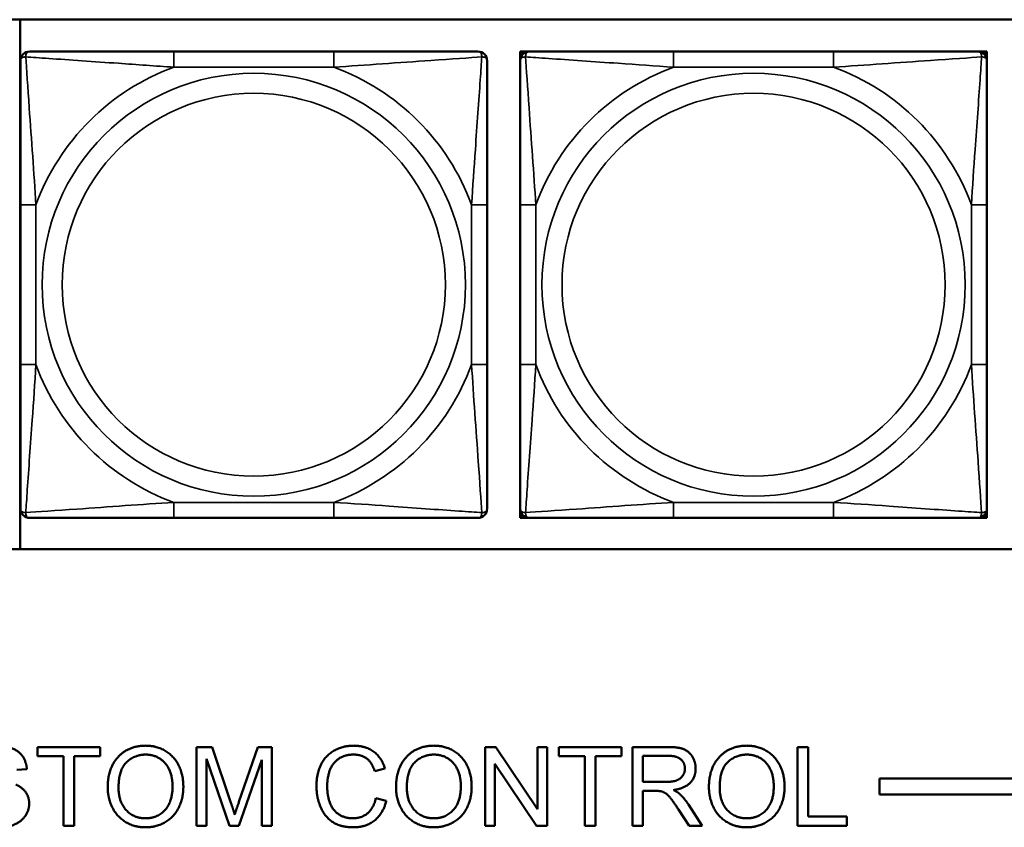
# Model space of a CAD drawing. Header units: inches. Extents: x 23.7 to 69.9, y 6 to 64.2.
# Tile 40 of 158: x 53.1 to 54.3, y 12.4 to 13.5. Entities that reach past the tile are written whole.
import ezdxf

# ---------------------------------------------------------------- set-up
doc = ezdxf.new("R2010")
doc.units = ezdxf.units.IN
doc.header["$MEASUREMENT"] = 0
doc.layers.add('Visible (ANSI)', color=7, linetype='Continuous', lineweight=50)
doc.layers.add('Visible Narrow (ANSI)', color=7, linetype='Continuous', lineweight=35)

msp = doc.modelspace()

# ---------------------------------------------------------------- linework, layer by layer
at = {"layer": 'Visible (ANSI)'}
for p, q in [((50.4973, 13.4578), (55.5826, 13.4578)), ((53.0544, 12.7872), (53.0544, 13.4578)), ((53.451, 13.4174), (53.2487, 13.4174)), ((53.6869, 13.4174), (53.6928, 13.4174)), ((53.6869, 13.4115), (53.6869, 13.4174)), ((53.6928, 13.4174), (53.6987, 13.4174)), ((54.0833, 13.4174), (53.881, 13.4174)), ((54.2657, 13.4174), (54.2716, 13.4174)), ((54.2716, 13.4174), (54.2775, 13.4174)), ((54.2775, 13.4174), (54.2775, 13.4115)), ((53.6869, 13.4056), (53.6869, 13.4115)), ((54.2775, 13.4115), (54.2775, 13.4056)), ((53.0545, 13.2233), (53.0545, 13.021)), ((53.6451, 13.021), (53.6451, 13.2233)), ((53.6869, 13.2233), (53.6869, 13.021)), ((54.2775, 13.021), (54.2775, 13.2233)), ((53.6869, 12.8328), (53.6869, 12.8387)), ((53.6869, 12.8268), (53.6869, 12.8328)), ((54.2775, 12.8387), (54.2775, 12.8328)), ((54.2775, 12.8328), (54.2775, 12.8268)), ((53.2487, 12.8268), (53.451, 12.8268)), ((53.6928, 12.8268), (53.6869, 12.8268)), ((53.6987, 12.8268), (53.6928, 12.8268)), ((53.881, 12.8268), (54.0833, 12.8268)), ((54.2716, 12.8268), (54.2657, 12.8268)), ((54.2775, 12.8268), (54.2716, 12.8268)), ((55.5826, 12.7872), (50.4973, 12.7872)), ((53.0762, 12.525), (53.0762, 12.5368)), ((53.0762, 12.5368), (53.1554, 12.5368)), ((53.1554, 12.5368), (53.1554, 12.525)), ((53.2773, 12.5368), (53.2972, 12.5368)), ((53.2773, 12.4368), (53.2773, 12.5368)), ((53.2972, 12.5368), (53.3209, 12.466)), ((53.331, 12.4672), (53.355, 12.5368)), ((53.355, 12.5368), (53.3728, 12.5368)), ((53.3728, 12.5368), (53.3728, 12.4368)), ((53.6424, 12.5368), (53.656, 12.5368)), ((53.6424, 12.4368), (53.6424, 12.5368)), ((53.656, 12.5368), (53.7086, 12.4583)), ((53.7086, 12.4583), (53.7086, 12.5368)), ((53.7086, 12.5368), (53.7212, 12.5368)), ((53.7212, 12.5368), (53.7212, 12.4368)), ((53.7359, 12.525), (53.7359, 12.5368)), ((53.7359, 12.5368), (53.8152, 12.5368)), ((53.8152, 12.5368), (53.8152, 12.525)), ((53.829, 12.5368), (53.8733, 12.5368)), ((53.829, 12.4368), (53.829, 12.5368)), ((54.0378, 12.5368), (54.0511, 12.5368)), ((54.0378, 12.4368), (54.0378, 12.5368)), ((54.0511, 12.5368), (54.0511, 12.4486)), ((53.1091, 12.525), (53.0762, 12.525)), ((53.1091, 12.4368), (53.1091, 12.525)), ((53.1554, 12.525), (53.1224, 12.525)), ((53.1224, 12.525), (53.1224, 12.4368)), ((53.319, 12.4368), (53.29, 12.5219)), ((53.29, 12.5219), (53.29, 12.4368)), ((53.3601, 12.5205), (53.3309, 12.4368)), ((53.3601, 12.4368), (53.3601, 12.5205)), ((53.7688, 12.525), (53.7359, 12.525)), ((53.7688, 12.4368), (53.7688, 12.525)), ((53.8152, 12.525), (53.7821, 12.525)), ((53.7821, 12.525), (53.7821, 12.4368)), ((53.8422, 12.4926), (53.8422, 12.5257)), ((53.8422, 12.5257), (53.8739, 12.5257)), ((53.0626, 12.5087), (53.0499, 12.5077)), ((53.5158, 12.5094), (53.5028, 12.5063)), ((53.7076, 12.4368), (53.655, 12.5153)), ((53.655, 12.5153), (53.655, 12.4368)), ((54.1417, 12.4768), (54.1417, 12.4968)), ((54.1417, 12.4968), (58.7487, 12.4968)), ((53.8707, 12.4926), (53.8422, 12.4926)), ((53.5042, 12.4719), (53.5175, 12.4686)), ((53.8576, 12.4812), (53.8422, 12.4812)), ((53.8422, 12.4812), (53.8422, 12.4368)), ((58.7487, 12.4768), (54.1417, 12.4768)), ((53.8997, 12.464), (53.917, 12.4368)), ((53.9005, 12.4368), (53.8872, 12.4576)), ((54.0511, 12.4486), (54.1003, 12.4486)), ((54.1003, 12.4486), (54.1003, 12.4368)), ((53.1224, 12.4368), (53.1091, 12.4368)), ((53.29, 12.4368), (53.2773, 12.4368)), ((53.3309, 12.4368), (53.319, 12.4368)), ((53.3728, 12.4368), (53.3601, 12.4368)), ((53.655, 12.4368), (53.6424, 12.4368)), ((53.7212, 12.4368), (53.7076, 12.4368)), ((53.7821, 12.4368), (53.7688, 12.4368)), ((53.8422, 12.4368), (53.829, 12.4368)), ((53.917, 12.4368), (53.9005, 12.4368)), ((54.1003, 12.4368), (54.0378, 12.4368))]:
    msp.add_line(p, q, dxfattribs=at)
for centre, radius, start, end in [((53.0664, 13.4056), 0.0118, 90, 180), ((53.6333, 13.4056), 0.0118, 0, 90), ((53.6928, 13.4115), 0.00591, 90, 180), ((53.6987, 13.4056), 0.0118, 90, 180), ((54.2657, 13.4056), 0.0118, 0, 90), ((54.2716, 13.4115), 0.00591, 0, 90), ((53.0664, 12.8387), 0.0118, 180, 270), ((53.6333, 12.8387), 0.0118, 270, 0), ((53.6987, 12.8387), 0.0118, 180, 270), ((53.6928, 12.8328), 0.00591, 180, 270), ((54.2657, 12.8387), 0.0118, 270, 0), ((54.2716, 12.8328), 0.00591, 270, 0)]:
    msp.add_arc(centre, radius, start, end, dxfattribs=at)
for points, knots in [([(53.2487, 13.4174), (53.225, 13.4174), (53.201, 13.4174), (53.1777, 13.4174), (53.147, 13.4174), (53.1161, 13.4174), (53.0929, 13.4174), (53.0808, 13.4174), (53.0712, 13.4174), (53.0664, 13.4174)], [0.2569537, 0.2569537, 0.2569537, 0.2569537, 0.4371919, 0.4371919, 0.4371919, 0.6739428, 0.6739428, 0.6739428, 0.7963818, 0.7963818, 0.7963818, 0.7963818]), ([(53.6333, 13.4174), (53.6275, 13.4174), (53.6151, 13.4174), (53.5998, 13.4174), (53.5764, 13.4174), (53.5473, 13.4174), (53.5182, 13.4174), (53.496, 13.4174), (53.4734, 13.4174), (53.451, 13.4174)], [-0.7968224, -0.7968224, -0.7968224, -0.7968224, -0.6514613, -0.6514613, -0.6514613, -0.427691, -0.427691, -0.427691, -0.2569517, -0.2569517, -0.2569517, -0.2569517]), ([(53.881, 13.4174), (53.8574, 13.4174), (53.8334, 13.4174), (53.81, 13.4174), (53.7793, 13.4174), (53.7485, 13.4174), (53.7252, 13.4174), (53.7132, 13.4174), (53.7036, 13.4174), (53.6987, 13.4174)], [0.2569537, 0.2569537, 0.2569537, 0.2569537, 0.4371919, 0.4371919, 0.4371919, 0.6739428, 0.6739428, 0.6739428, 0.7963818, 0.7963818, 0.7963818, 0.7963818]), ([(54.2657, 13.4174), (54.2599, 13.4174), (54.2474, 13.4174), (54.2322, 13.4174), (54.2088, 13.4174), (54.1797, 13.4174), (54.1506, 13.4174), (54.1284, 13.4174), (54.1058, 13.4174), (54.0833, 13.4174)], [-0.7968224, -0.7968224, -0.7968224, -0.7968224, -0.6514613, -0.6514613, -0.6514613, -0.427691, -0.427691, -0.427691, -0.2569517, -0.2569517, -0.2569517, -0.2569517]), ([(53.0545, 13.4056), (53.0545, 13.3999), (53.0545, 13.3874), (53.0545, 13.3721), (53.0545, 13.3487), (53.0545, 13.3196), (53.0545, 13.2905), (53.0545, 13.2683), (53.0545, 13.2457), (53.0545, 13.2233)], [-0.7968224, -0.7968224, -0.7968224, -0.7968224, -0.6514613, -0.6514613, -0.6514613, -0.427691, -0.427691, -0.427691, -0.2569517, -0.2569517, -0.2569517, -0.2569517]), ([(53.6451, 13.2233), (53.6451, 13.2469), (53.6451, 13.2709), (53.6451, 13.2943), (53.6451, 13.325), (53.6451, 13.3558), (53.6451, 13.3791), (53.6451, 13.3911), (53.6451, 13.4007), (53.6451, 13.4056)], [0.2569537, 0.2569537, 0.2569537, 0.2569537, 0.4371919, 0.4371919, 0.4371919, 0.6739428, 0.6739428, 0.6739428, 0.7963818, 0.7963818, 0.7963818, 0.7963818]), ([(53.6869, 13.4056), (53.6869, 13.3999), (53.6869, 13.3874), (53.6869, 13.3721), (53.6869, 13.3487), (53.6869, 13.3196), (53.6869, 13.2905), (53.6869, 13.2683), (53.6869, 13.2457), (53.6869, 13.2233)], [-0.7968224, -0.7968224, -0.7968224, -0.7968224, -0.6514613, -0.6514613, -0.6514613, -0.427691, -0.427691, -0.427691, -0.2569517, -0.2569517, -0.2569517, -0.2569517]), ([(54.2775, 13.2233), (54.2775, 13.2469), (54.2775, 13.2709), (54.2775, 13.2943), (54.2775, 13.325), (54.2775, 13.3558), (54.2775, 13.3791), (54.2775, 13.3911), (54.2775, 13.4007), (54.2775, 13.4056)], [0.2569537, 0.2569537, 0.2569537, 0.2569537, 0.4371919, 0.4371919, 0.4371919, 0.6739428, 0.6739428, 0.6739428, 0.7963818, 0.7963818, 0.7963818, 0.7963818]), ([(53.0545, 13.021), (53.0545, 12.9973), (53.0545, 12.9733), (53.0545, 12.95), (53.0545, 12.9193), (53.0545, 12.8884), (53.0545, 12.8652), (53.0545, 12.8531), (53.0545, 12.8435), (53.0545, 12.8387)], [0.2569537, 0.2569537, 0.2569537, 0.2569537, 0.4371919, 0.4371919, 0.4371919, 0.6739428, 0.6739428, 0.6739428, 0.7963818, 0.7963818, 0.7963818, 0.7963818]), ([(53.6451, 12.8387), (53.6451, 12.8444), (53.6451, 12.8569), (53.6451, 12.8721), (53.6451, 12.8955), (53.6451, 12.9247), (53.6451, 12.9537), (53.6451, 12.9759), (53.6451, 12.9986), (53.6451, 13.021)], [-0.7968224, -0.7968224, -0.7968224, -0.7968224, -0.6514613, -0.6514613, -0.6514613, -0.427691, -0.427691, -0.427691, -0.2569517, -0.2569517, -0.2569517, -0.2569517]), ([(53.6869, 13.021), (53.6869, 12.9973), (53.6869, 12.9733), (53.6869, 12.95), (53.6869, 12.9193), (53.6869, 12.8884), (53.6869, 12.8652), (53.6869, 12.8531), (53.6869, 12.8435), (53.6869, 12.8387)], [0.2569537, 0.2569537, 0.2569537, 0.2569537, 0.4371919, 0.4371919, 0.4371919, 0.6739428, 0.6739428, 0.6739428, 0.7963818, 0.7963818, 0.7963818, 0.7963818]), ([(54.2775, 12.8387), (54.2775, 12.8444), (54.2775, 12.8569), (54.2775, 12.8721), (54.2775, 12.8955), (54.2775, 12.9247), (54.2775, 12.9537), (54.2775, 12.9759), (54.2775, 12.9986), (54.2775, 13.021)], [-0.7968224, -0.7968224, -0.7968224, -0.7968224, -0.6514613, -0.6514613, -0.6514613, -0.427691, -0.427691, -0.427691, -0.2569517, -0.2569517, -0.2569517, -0.2569517]), ([(53.0664, 12.8268), (53.0721, 12.8268), (53.0846, 12.8268), (53.0998, 12.8268), (53.1232, 12.8268), (53.1523, 12.8268), (53.1814, 12.8268), (53.2036, 12.8268), (53.2263, 12.8268), (53.2487, 12.8268)], [-0.7968224, -0.7968224, -0.7968224, -0.7968224, -0.6514613, -0.6514613, -0.6514613, -0.427691, -0.427691, -0.427691, -0.2569517, -0.2569517, -0.2569517, -0.2569517]), ([(53.451, 12.8268), (53.4746, 12.8268), (53.4986, 12.8268), (53.522, 12.8268), (53.5527, 12.8268), (53.5835, 12.8268), (53.6068, 12.8268), (53.6188, 12.8268), (53.6284, 12.8268), (53.6333, 12.8268)], [0.2569537, 0.2569537, 0.2569537, 0.2569537, 0.4371919, 0.4371919, 0.4371919, 0.6739428, 0.6739428, 0.6739428, 0.7963818, 0.7963818, 0.7963818, 0.7963818]), ([(53.6987, 12.8268), (53.7045, 12.8268), (53.717, 12.8268), (53.7322, 12.8268), (53.7556, 12.8268), (53.7847, 12.8268), (53.8138, 12.8268), (53.836, 12.8268), (53.8586, 12.8268), (53.881, 12.8268)], [-0.7968224, -0.7968224, -0.7968224, -0.7968224, -0.6514613, -0.6514613, -0.6514613, -0.427691, -0.427691, -0.427691, -0.2569517, -0.2569517, -0.2569517, -0.2569517]), ([(54.0833, 12.8268), (54.107, 12.8268), (54.131, 12.8268), (54.1544, 12.8268), (54.185, 12.8268), (54.2159, 12.8268), (54.2392, 12.8268), (54.2512, 12.8268), (54.2608, 12.8268), (54.2657, 12.8268)], [0.2569537, 0.2569537, 0.2569537, 0.2569537, 0.4371919, 0.4371919, 0.4371919, 0.6739428, 0.6739428, 0.6739428, 0.7963818, 0.7963818, 0.7963818, 0.7963818])]:
    msp.add_open_spline(points, degree=3, knots=knots, dxfattribs=at)
for points in [[(53.0249, 12.5385), (53.0361, 12.5385), (53.0531, 12.5314), (53.0623, 12.5174), (53.0626, 12.5087)], [(53.165, 12.4855), (53.165, 12.5104), (53.1918, 12.5385), (53.2129, 12.5385)], [(53.2129, 12.5385), (53.2268, 12.5385), (53.249, 12.5253), (53.2607, 12.5016), (53.2607, 12.4866)], [(53.4291, 12.4875), (53.4291, 12.5032), (53.441, 12.5265), (53.4631, 12.5385), (53.4763, 12.5385)], [(53.4763, 12.5385), (53.4913, 12.5385), (53.5118, 12.5232), (53.5158, 12.5094)], [(53.5298, 12.4855), (53.5298, 12.5104), (53.5566, 12.5385), (53.5777, 12.5385)], [(53.5777, 12.5385), (53.5916, 12.5385), (53.6138, 12.5253), (53.6255, 12.5016), (53.6255, 12.4866)], [(53.8733, 12.5368), (53.8867, 12.5368), (53.9006, 12.5314), (53.9089, 12.5177), (53.9089, 12.5095)], [(53.9257, 12.4855), (53.9257, 12.5104), (53.9525, 12.5385), (53.9736, 12.5385)], [(53.9736, 12.5385), (53.9874, 12.5385), (54.0097, 12.5253), (54.0214, 12.5016), (54.0214, 12.4866)], [(53.1787, 12.4853), (53.1787, 12.5079), (53.199, 12.5272), (53.213, 12.5272)], [(53.213, 12.5272), (53.2229, 12.5272), (53.2388, 12.5172), (53.247, 12.499), (53.247, 12.4868)], [(53.476, 12.5272), (53.4645, 12.5272), (53.449, 12.5161), (53.4427, 12.4975), (53.4427, 12.4876)], [(53.5028, 12.5063), (53.4993, 12.5172), (53.4861, 12.5272), (53.476, 12.5272)], [(53.5435, 12.4853), (53.5435, 12.5079), (53.5637, 12.5272), (53.5778, 12.5272)], [(53.5778, 12.5272), (53.5877, 12.5272), (53.6036, 12.5172), (53.6118, 12.499), (53.6118, 12.4868)], [(53.8739, 12.5257), (53.885, 12.5257), (53.8953, 12.5166), (53.8953, 12.5095)], [(53.9393, 12.4853), (53.9393, 12.5079), (53.9596, 12.5272), (53.9736, 12.5272)], [(53.9736, 12.5272), (53.9836, 12.5272), (53.9995, 12.5172), (54.0077, 12.499), (54.0077, 12.4868)], [(53.8953, 12.5095), (53.8953, 12.5047), (53.89, 12.4964), (53.8797, 12.4926), (53.8707, 12.4926)], [(53.9089, 12.5095), (53.9089, 12.4988), (53.8951, 12.4843), (53.8808, 12.4823)], [(53.0486, 12.4894), (53.0573, 12.4854), (53.0656, 12.4731), (53.0656, 12.4651)], [(53.2129, 12.4351), (53.1987, 12.4351), (53.1765, 12.4487), (53.165, 12.4723), (53.165, 12.4855)], [(53.2128, 12.4465), (53.1981, 12.4465), (53.1787, 12.4673), (53.1787, 12.4853)], [(53.247, 12.4868), (53.247, 12.4674), (53.2278, 12.4465), (53.2128, 12.4465)], [(53.2607, 12.4866), (53.2607, 12.4715), (53.2484, 12.4475), (53.2259, 12.4351), (53.2129, 12.4351)], [(53.4761, 12.4351), (53.4599, 12.4351), (53.4397, 12.4483), (53.4291, 12.4732), (53.4291, 12.4875)], [(53.4427, 12.4876), (53.4427, 12.4749), (53.4502, 12.4558), (53.4658, 12.4465), (53.4749, 12.4465)], [(53.5777, 12.4351), (53.5635, 12.4351), (53.5413, 12.4487), (53.5298, 12.4723), (53.5298, 12.4855)], [(53.5776, 12.4465), (53.5629, 12.4465), (53.5435, 12.4673), (53.5435, 12.4853)], [(53.6118, 12.4868), (53.6118, 12.4674), (53.5925, 12.4465), (53.5776, 12.4465)], [(53.6255, 12.4866), (53.6255, 12.4715), (53.6132, 12.4475), (53.5906, 12.4351), (53.5777, 12.4351)], [(53.9736, 12.4351), (53.9594, 12.4351), (53.9371, 12.4487), (53.9257, 12.4723), (53.9257, 12.4855)], [(53.9735, 12.4465), (53.9588, 12.4465), (53.9393, 12.4673), (53.9393, 12.4853)], [(54.0077, 12.4868), (54.0077, 12.4674), (53.9884, 12.4465), (53.9735, 12.4465)], [(54.0214, 12.4866), (54.0214, 12.4715), (54.0091, 12.4475), (53.9865, 12.4351), (53.9736, 12.4351)], [(53.4749, 12.4465), (53.4861, 12.4465), (53.5015, 12.4593), (53.5042, 12.4719)], [(53.865, 12.4808), (53.8627, 12.4812), (53.8576, 12.4812)], [(53.8872, 12.4576), (53.8814, 12.4666), (53.874, 12.4761), (53.868, 12.48), (53.865, 12.4808)], [(53.8808, 12.4823), (53.886, 12.4798), (53.8887, 12.4773)], [(53.8887, 12.4773), (53.8945, 12.472), (53.8997, 12.464)], [(53.0656, 12.4651), (53.0656, 12.4571), (53.0564, 12.443), (53.0393, 12.4351), (53.0286, 12.4351)], [(53.3209, 12.466), (53.3242, 12.4561), (53.3257, 12.4512)], [(53.3257, 12.4512), (53.3274, 12.4566), (53.331, 12.4672)], [(53.5175, 12.4686), (53.5133, 12.4523), (53.4917, 12.4351), (53.4761, 12.4351)]]:
    msp.add_open_spline(points, degree=2, dxfattribs=at)
at = {"layer": 'Visible Narrow (ANSI)'}
for p, q in [((53.2487, 13.4174), (53.2487, 13.3977)), ((53.451, 13.4174), (53.451, 13.3977)), ((53.881, 13.4174), (53.881, 13.3977)), ((54.0833, 13.4174), (54.0833, 13.3977)), ((53.2487, 13.3977), (53.451, 13.3977)), ((53.881, 13.3977), (54.0833, 13.3977)), ((53.0545, 13.2233), (53.0742, 13.2233)), ((53.0742, 13.021), (53.0742, 13.2233)), ((53.6254, 13.2233), (53.6254, 13.021)), ((53.6451, 13.2233), (53.6254, 13.2233)), ((53.6869, 13.2233), (53.7066, 13.2233)), ((53.7066, 13.021), (53.7066, 13.2233)), ((54.2578, 13.2233), (54.2578, 13.021)), ((54.2775, 13.2233), (54.2578, 13.2233)), ((53.0545, 13.021), (53.0742, 13.021)), ((53.6451, 13.021), (53.6254, 13.021)), ((53.6869, 13.021), (53.7066, 13.021)), ((54.2775, 13.021), (54.2578, 13.021)), ((53.451, 12.8465), (53.2487, 12.8465)), ((53.2487, 12.8268), (53.2487, 12.8465)), ((53.451, 12.8268), (53.451, 12.8465)), ((54.0833, 12.8465), (53.881, 12.8465)), ((53.881, 12.8268), (53.881, 12.8465)), ((54.0833, 12.8268), (54.0833, 12.8465))]:
    msp.add_line(p, q, dxfattribs=at)
for centre, radius in [((53.3498, 13.1221), 0.2678), ((53.9822, 13.1221), 0.2678), ((53.3498, 13.1221), 0.2424), ((53.9822, 13.1221), 0.2424)]:
    msp.add_circle(centre, radius, dxfattribs=at)
for centre, start, end in [((53.3498, 13.1221), 110.1547, 159.8453), ((53.3498, 13.1221), 20.1547, 69.8453), ((53.9822, 13.1221), 110.1547, 159.8453), ((53.9822, 13.1221), 20.1547, 69.8453), ((53.3498, 13.1221), 200.1547, 249.8453), ((53.3498, 13.1221), 290.1547, 339.8453), ((53.9822, 13.1221), 200.1547, 249.8453), ((53.9822, 13.1221), 290.1547, 339.8453)]:
    msp.add_arc(centre, 0.2936, start, end, dxfattribs=at)
for points, knots in [([(53.0614, 13.4105), (53.0614, 13.4114), (53.0614, 13.4121), (53.0617, 13.4136), (53.0619, 13.4143), (53.0623, 13.4152), (53.0625, 13.4155), (53.0628, 13.4159), (53.0629, 13.416), (53.0633, 13.4163), (53.0635, 13.4165), (53.064, 13.4169), (53.0644, 13.4171), (53.0653, 13.4173), (53.0658, 13.4174), (53.0664, 13.4174)], [-0.00023197, -0.00023197, -0.00023197, -0.00023197, 0.00913095, 0.00913095, 0.01983142, 0.01983142, 0.02651922, 0.02651922, 0.02986312, 0.02986312, 0.03521335, 0.03521335, 0.04377373, 0.04377373, 0.0532704, 0.0532704, 0.0532704, 0.0532704]), ([(53.6333, 13.4174), (53.6338, 13.4174), (53.6343, 13.4173), (53.6352, 13.4171), (53.6356, 13.4169), (53.6362, 13.4165), (53.6364, 13.4163), (53.6367, 13.416), (53.6368, 13.4159), (53.6371, 13.4155), (53.6373, 13.4152), (53.6378, 13.4143), (53.638, 13.4136), (53.6382, 13.4121), (53.6383, 13.4114), (53.6382, 13.4105)], [-0.0532704, -0.0532704, -0.0532704, -0.0532704, -0.04377373, -0.04377373, -0.03521335, -0.03521335, -0.02986312, -0.02986312, -0.02651922, -0.02651922, -0.01983142, -0.01983142, -0.00913095, -0.00913095, 0.00023197, 0.00023197, 0.00023197, 0.00023197]), ([(53.6938, 13.4105), (53.6938, 13.4114), (53.6938, 13.4121), (53.694, 13.4136), (53.6942, 13.4143), (53.6947, 13.4152), (53.6949, 13.4155), (53.6952, 13.4159), (53.6953, 13.416), (53.6956, 13.4163), (53.6958, 13.4165), (53.6964, 13.4169), (53.6968, 13.4171), (53.6977, 13.4173), (53.6982, 13.4174), (53.6987, 13.4174)], [-0.00023197, -0.00023197, -0.00023197, -0.00023197, 0.00913095, 0.00913095, 0.01983142, 0.01983142, 0.02651922, 0.02651922, 0.02986312, 0.02986312, 0.03521335, 0.03521335, 0.04377373, 0.04377373, 0.0532704, 0.0532704, 0.0532704, 0.0532704]), ([(54.2657, 13.4174), (54.2662, 13.4174), (54.2667, 13.4173), (54.2676, 13.4171), (54.268, 13.4169), (54.2686, 13.4165), (54.2688, 13.4163), (54.2691, 13.416), (54.2692, 13.4159), (54.2695, 13.4155), (54.2697, 13.4152), (54.2702, 13.4143), (54.2704, 13.4136), (54.2706, 13.4121), (54.2706, 13.4114), (54.2706, 13.4105)], [-0.0532704, -0.0532704, -0.0532704, -0.0532704, -0.04377373, -0.04377373, -0.03521335, -0.03521335, -0.02986312, -0.02986312, -0.02651922, -0.02651922, -0.01983142, -0.01983142, -0.00913095, -0.00913095, 0.00023197, 0.00023197, 0.00023197, 0.00023197]), ([(53.0545, 13.4056), (53.0545, 13.4061), (53.0546, 13.4066), (53.0549, 13.4075), (53.055, 13.4079), (53.0554, 13.4085), (53.0556, 13.4087), (53.0559, 13.409), (53.056, 13.4091), (53.0565, 13.4094), (53.0568, 13.4096), (53.0577, 13.4101), (53.0584, 13.4103), (53.0598, 13.4105), (53.0606, 13.4106), (53.0614, 13.4105)], [-0.0532704, -0.0532704, -0.0532704, -0.0532704, -0.04377373, -0.04377373, -0.03521335, -0.03521335, -0.02986312, -0.02986312, -0.02651922, -0.02651922, -0.01983142, -0.01983142, -0.00913095, -0.00913095, 0.00023197, 0.00023197, 0.00023197, 0.00023197]), ([(53.0614, 13.4105), (53.069, 13.4101), (53.0791, 13.4094), (53.1161, 13.4069), (53.1478, 13.4047), (53.2021, 13.4008), (53.2253, 13.3991), (53.2487, 13.3977)], [-0.7478145, -0.7478145, -0.7478145, -0.7478145, -0.6493253, -0.6493253, -0.427691, -0.427691, -0.2569537, -0.2569537, -0.2569537, -0.2569537]), ([(53.0742, 13.2233), (53.0718, 13.2637), (53.0685, 13.3061), (53.0639, 13.3718), (53.0623, 13.3962), (53.0614, 13.4105)], [0.2569517, 0.2569517, 0.2569517, 0.2569517, 0.5559983, 0.5559983, 0.7482818, 0.7482818, 0.7482818, 0.7482818]), ([(53.451, 13.3977), (53.4914, 13.4001), (53.5338, 13.4034), (53.5995, 13.408), (53.6239, 13.4096), (53.6382, 13.4105)], [0.2569517, 0.2569517, 0.2569517, 0.2569517, 0.5559983, 0.5559983, 0.7482818, 0.7482818, 0.7482818, 0.7482818]), ([(53.6382, 13.4105), (53.6378, 13.4029), (53.6371, 13.3929), (53.6346, 13.3558), (53.6323, 13.3241), (53.6285, 13.2699), (53.6268, 13.2466), (53.6254, 13.2233)], [-0.7478145, -0.7478145, -0.7478145, -0.7478145, -0.6493253, -0.6493253, -0.427691, -0.427691, -0.2569537, -0.2569537, -0.2569537, -0.2569537]), ([(53.6382, 13.4105), (53.6391, 13.4106), (53.6398, 13.4105), (53.6413, 13.4103), (53.6419, 13.4101), (53.6429, 13.4096), (53.6432, 13.4094), (53.6436, 13.4091), (53.6437, 13.409), (53.644, 13.4087), (53.6442, 13.4085), (53.6446, 13.4079), (53.6448, 13.4075), (53.645, 13.4066), (53.6451, 13.4061), (53.6451, 13.4056)], [-0.00023197, -0.00023197, -0.00023197, -0.00023197, 0.00913095, 0.00913095, 0.01983142, 0.01983142, 0.02651922, 0.02651922, 0.02986312, 0.02986312, 0.03521335, 0.03521335, 0.04377373, 0.04377373, 0.0532704, 0.0532704, 0.0532704, 0.0532704]), ([(53.6869, 13.4056), (53.6869, 13.4061), (53.687, 13.4066), (53.6872, 13.4075), (53.6874, 13.4079), (53.6878, 13.4085), (53.688, 13.4087), (53.6883, 13.409), (53.6884, 13.4091), (53.6888, 13.4094), (53.6891, 13.4096), (53.6901, 13.4101), (53.6907, 13.4103), (53.6922, 13.4105), (53.6929, 13.4106), (53.6938, 13.4105)], [-0.0532704, -0.0532704, -0.0532704, -0.0532704, -0.04377373, -0.04377373, -0.03521335, -0.03521335, -0.02986312, -0.02986312, -0.02651922, -0.02651922, -0.01983142, -0.01983142, -0.00913095, -0.00913095, 0.00023197, 0.00023197, 0.00023197, 0.00023197]), ([(53.6938, 13.4105), (53.7014, 13.4101), (53.7114, 13.4094), (53.7485, 13.4069), (53.7802, 13.4047), (53.8344, 13.4008), (53.8577, 13.3991), (53.881, 13.3977)], [-0.7478145, -0.7478145, -0.7478145, -0.7478145, -0.6493253, -0.6493253, -0.427691, -0.427691, -0.2569537, -0.2569537, -0.2569537, -0.2569537]), ([(53.7066, 13.2233), (53.7042, 13.2637), (53.7009, 13.3061), (53.6963, 13.3718), (53.6947, 13.3962), (53.6938, 13.4105)], [0.2569517, 0.2569517, 0.2569517, 0.2569517, 0.5559983, 0.5559983, 0.7482818, 0.7482818, 0.7482818, 0.7482818]), ([(54.0833, 13.3977), (54.1238, 13.4001), (54.1662, 13.4034), (54.2318, 13.408), (54.2563, 13.4096), (54.2706, 13.4105)], [0.2569517, 0.2569517, 0.2569517, 0.2569517, 0.5559983, 0.5559983, 0.7482818, 0.7482818, 0.7482818, 0.7482818]), ([(54.2706, 13.4105), (54.2701, 13.4029), (54.2695, 13.3929), (54.267, 13.3558), (54.2647, 13.3241), (54.2608, 13.2699), (54.2592, 13.2466), (54.2578, 13.2233)], [-0.7478145, -0.7478145, -0.7478145, -0.7478145, -0.6493253, -0.6493253, -0.427691, -0.427691, -0.2569537, -0.2569537, -0.2569537, -0.2569537]), ([(54.2706, 13.4105), (54.2715, 13.4106), (54.2722, 13.4105), (54.2737, 13.4103), (54.2743, 13.4101), (54.2752, 13.4096), (54.2756, 13.4094), (54.276, 13.4091), (54.2761, 13.409), (54.2764, 13.4087), (54.2766, 13.4085), (54.277, 13.4079), (54.2771, 13.4075), (54.2774, 13.4066), (54.2775, 13.4061), (54.2775, 13.4056)], [-0.00023197, -0.00023197, -0.00023197, -0.00023197, 0.00913095, 0.00913095, 0.01983142, 0.01983142, 0.02651922, 0.02651922, 0.02986312, 0.02986312, 0.03521335, 0.03521335, 0.04377373, 0.04377373, 0.0532704, 0.0532704, 0.0532704, 0.0532704]), ([(53.0614, 12.8337), (53.0619, 12.8414), (53.0625, 12.8514), (53.065, 12.8884), (53.0673, 12.9201), (53.0712, 12.9744), (53.0728, 12.9976), (53.0742, 13.021)], [-0.7478145, -0.7478145, -0.7478145, -0.7478145, -0.6493253, -0.6493253, -0.427691, -0.427691, -0.2569537, -0.2569537, -0.2569537, -0.2569537]), ([(53.6254, 13.021), (53.6278, 12.9805), (53.6311, 12.9381), (53.6357, 12.8725), (53.6373, 12.8481), (53.6382, 12.8337)], [0.2569517, 0.2569517, 0.2569517, 0.2569517, 0.5559983, 0.5559983, 0.7482818, 0.7482818, 0.7482818, 0.7482818]), ([(53.6938, 12.8337), (53.6943, 12.8414), (53.6949, 12.8514), (53.6974, 12.8884), (53.6997, 12.9201), (53.7036, 12.9744), (53.7052, 12.9976), (53.7066, 13.021)], [-0.7478145, -0.7478145, -0.7478145, -0.7478145, -0.6493253, -0.6493253, -0.427691, -0.427691, -0.2569537, -0.2569537, -0.2569537, -0.2569537]), ([(54.2578, 13.021), (54.2602, 12.9805), (54.2635, 12.9381), (54.2681, 12.8725), (54.2697, 12.8481), (54.2706, 12.8337)], [0.2569517, 0.2569517, 0.2569517, 0.2569517, 0.5559983, 0.5559983, 0.7482818, 0.7482818, 0.7482818, 0.7482818]), ([(53.2487, 12.8465), (53.2082, 12.8441), (53.1658, 12.8408), (53.1002, 12.8362), (53.0758, 12.8346), (53.0614, 12.8337)], [0.2569517, 0.2569517, 0.2569517, 0.2569517, 0.5559983, 0.5559983, 0.7482818, 0.7482818, 0.7482818, 0.7482818]), ([(53.6382, 12.8337), (53.6306, 12.8342), (53.6206, 12.8348), (53.5835, 12.8373), (53.5518, 12.8396), (53.4976, 12.8435), (53.4743, 12.8451), (53.451, 12.8465)], [-0.7478145, -0.7478145, -0.7478145, -0.7478145, -0.6493253, -0.6493253, -0.427691, -0.427691, -0.2569537, -0.2569537, -0.2569537, -0.2569537]), ([(53.881, 12.8465), (53.8406, 12.8441), (53.7982, 12.8408), (53.7326, 12.8362), (53.7081, 12.8346), (53.6938, 12.8337)], [0.2569517, 0.2569517, 0.2569517, 0.2569517, 0.5559983, 0.5559983, 0.7482818, 0.7482818, 0.7482818, 0.7482818]), ([(54.2706, 12.8337), (54.263, 12.8342), (54.253, 12.8348), (54.2159, 12.8373), (54.1842, 12.8396), (54.1299, 12.8435), (54.1067, 12.8451), (54.0833, 12.8465)], [-0.7478145, -0.7478145, -0.7478145, -0.7478145, -0.6493253, -0.6493253, -0.427691, -0.427691, -0.2569537, -0.2569537, -0.2569537, -0.2569537]), ([(53.0614, 12.8337), (53.0606, 12.8337), (53.0598, 12.8337), (53.0584, 12.834), (53.0577, 12.8342), (53.0568, 12.8346), (53.0565, 12.8348), (53.056, 12.8351), (53.0559, 12.8352), (53.0556, 12.8356), (53.0554, 12.8358), (53.055, 12.8363), (53.0549, 12.8367), (53.0546, 12.8376), (53.0545, 12.8381), (53.0545, 12.8387)], [-0.00023197, -0.00023197, -0.00023197, -0.00023197, 0.00913095, 0.00913095, 0.01983142, 0.01983142, 0.02651922, 0.02651922, 0.02986312, 0.02986312, 0.03521335, 0.03521335, 0.04377373, 0.04377373, 0.0532704, 0.0532704, 0.0532704, 0.0532704]), ([(53.0664, 12.8268), (53.0658, 12.8268), (53.0653, 12.8269), (53.0644, 12.8272), (53.064, 12.8273), (53.0635, 12.8277), (53.0633, 12.8279), (53.0629, 12.8282), (53.0628, 12.8283), (53.0625, 12.8288), (53.0623, 12.8291), (53.0619, 12.83), (53.0617, 12.8307), (53.0614, 12.8321), (53.0614, 12.8329), (53.0614, 12.8337)], [-0.0532704, -0.0532704, -0.0532704, -0.0532704, -0.04377373, -0.04377373, -0.03521335, -0.03521335, -0.02986312, -0.02986312, -0.02651922, -0.02651922, -0.01983142, -0.01983142, -0.00913095, -0.00913095, 0.00023197, 0.00023197, 0.00023197, 0.00023197]), ([(53.6382, 12.8337), (53.6383, 12.8329), (53.6382, 12.8321), (53.638, 12.8307), (53.6378, 12.83), (53.6373, 12.8291), (53.6371, 12.8288), (53.6368, 12.8283), (53.6367, 12.8282), (53.6364, 12.8279), (53.6362, 12.8277), (53.6356, 12.8273), (53.6352, 12.8272), (53.6343, 12.8269), (53.6338, 12.8268), (53.6333, 12.8268)], [-0.00023197, -0.00023197, -0.00023197, -0.00023197, 0.00913095, 0.00913095, 0.01983142, 0.01983142, 0.02651922, 0.02651922, 0.02986312, 0.02986312, 0.03521335, 0.03521335, 0.04377373, 0.04377373, 0.0532704, 0.0532704, 0.0532704, 0.0532704]), ([(53.6451, 12.8387), (53.6451, 12.8381), (53.645, 12.8376), (53.6448, 12.8367), (53.6446, 12.8363), (53.6442, 12.8358), (53.644, 12.8356), (53.6437, 12.8352), (53.6436, 12.8351), (53.6432, 12.8348), (53.6429, 12.8346), (53.6419, 12.8342), (53.6413, 12.834), (53.6398, 12.8337), (53.6391, 12.8337), (53.6382, 12.8337)], [-0.0532704, -0.0532704, -0.0532704, -0.0532704, -0.04377373, -0.04377373, -0.03521335, -0.03521335, -0.02986312, -0.02986312, -0.02651922, -0.02651922, -0.01983142, -0.01983142, -0.00913095, -0.00913095, 0.00023197, 0.00023197, 0.00023197, 0.00023197]), ([(53.6938, 12.8337), (53.6929, 12.8337), (53.6922, 12.8337), (53.6907, 12.834), (53.6901, 12.8342), (53.6891, 12.8346), (53.6888, 12.8348), (53.6884, 12.8351), (53.6883, 12.8352), (53.688, 12.8356), (53.6878, 12.8358), (53.6874, 12.8363), (53.6872, 12.8367), (53.687, 12.8376), (53.6869, 12.8381), (53.6869, 12.8387)], [-0.00023197, -0.00023197, -0.00023197, -0.00023197, 0.00913095, 0.00913095, 0.01983142, 0.01983142, 0.02651922, 0.02651922, 0.02986312, 0.02986312, 0.03521335, 0.03521335, 0.04377373, 0.04377373, 0.0532704, 0.0532704, 0.0532704, 0.0532704]), ([(53.6987, 12.8268), (53.6982, 12.8268), (53.6977, 12.8269), (53.6968, 12.8272), (53.6964, 12.8273), (53.6958, 12.8277), (53.6956, 12.8279), (53.6953, 12.8282), (53.6952, 12.8283), (53.6949, 12.8288), (53.6947, 12.8291), (53.6942, 12.83), (53.694, 12.8307), (53.6938, 12.8321), (53.6938, 12.8329), (53.6938, 12.8337)], [-0.0532704, -0.0532704, -0.0532704, -0.0532704, -0.04377373, -0.04377373, -0.03521335, -0.03521335, -0.02986312, -0.02986312, -0.02651922, -0.02651922, -0.01983142, -0.01983142, -0.00913095, -0.00913095, 0.00023197, 0.00023197, 0.00023197, 0.00023197]), ([(54.2706, 12.8337), (54.2706, 12.8329), (54.2706, 12.8321), (54.2704, 12.8307), (54.2702, 12.83), (54.2697, 12.8291), (54.2695, 12.8288), (54.2692, 12.8283), (54.2691, 12.8282), (54.2688, 12.8279), (54.2686, 12.8277), (54.268, 12.8273), (54.2676, 12.8272), (54.2667, 12.8269), (54.2662, 12.8268), (54.2657, 12.8268)], [-0.00023197, -0.00023197, -0.00023197, -0.00023197, 0.00913095, 0.00913095, 0.01983142, 0.01983142, 0.02651922, 0.02651922, 0.02986312, 0.02986312, 0.03521335, 0.03521335, 0.04377373, 0.04377373, 0.0532704, 0.0532704, 0.0532704, 0.0532704]), ([(54.2775, 12.8387), (54.2775, 12.8381), (54.2774, 12.8376), (54.2771, 12.8367), (54.277, 12.8363), (54.2766, 12.8358), (54.2764, 12.8356), (54.2761, 12.8352), (54.276, 12.8351), (54.2756, 12.8348), (54.2752, 12.8346), (54.2743, 12.8342), (54.2737, 12.834), (54.2722, 12.8337), (54.2715, 12.8337), (54.2706, 12.8337)], [-0.0532704, -0.0532704, -0.0532704, -0.0532704, -0.04377373, -0.04377373, -0.03521335, -0.03521335, -0.02986312, -0.02986312, -0.02651922, -0.02651922, -0.01983142, -0.01983142, -0.00913095, -0.00913095, 0.00023197, 0.00023197, 0.00023197, 0.00023197])]:
    msp.add_open_spline(points, degree=3, knots=knots, dxfattribs=at)

doc.saveas('drawing.dxf')
